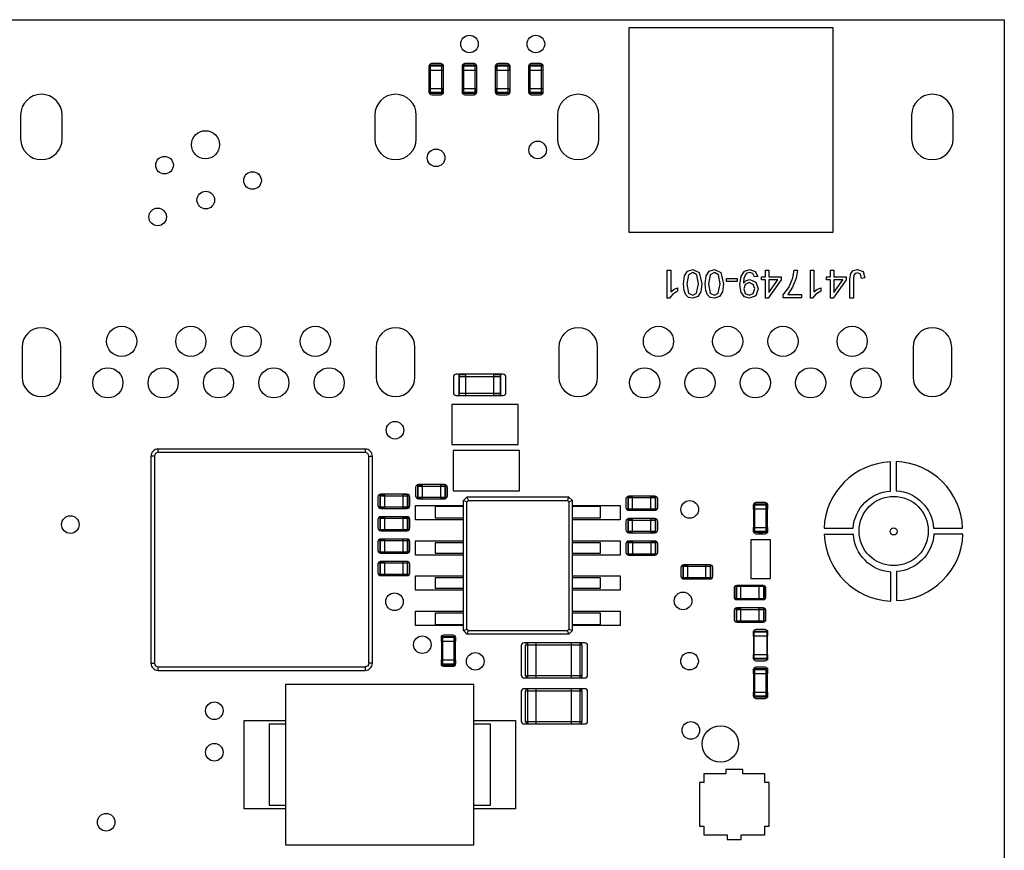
# Model space of a CAD drawing. Extents: x 11 to 146, y 7 to 201.
# Tile 15 of 27: x 86 to 122, y 31 to 61. Entities that reach past the tile are written whole.
import ezdxf

# ---------------------------------------------------------------- set-up
doc = ezdxf.new("R2010")
doc.units = 0
doc.layers.add('0_COMPONENTS', color=7, linetype='CONTINUOUS')

msp = doc.modelspace()

# ---------------------------------------------------------------- linework, layer by layer
at = {"layer": '0_COMPONENTS', "color": 8, "linetype": 'CONTINUOUS'}
for p, q in [((100.806, 59.232), (101.314, 59.232)), ((100.856, 58.394), (100.856, 59.41)), ((101.263, 58.394), (101.263, 59.41)), ((101.311, 59.384), (101.311, 59.232)), ((102.006, 59.232), (102.514, 59.232)), ((102.056, 58.394), (102.056, 59.41)), ((102.463, 58.394), (102.463, 59.41)), ((102.511, 59.384), (102.511, 59.232)), ((103.206, 59.232), (103.714, 59.232)), ((103.256, 58.394), (103.256, 59.41)), ((103.663, 58.394), (103.663, 59.41)), ((104.406, 59.232), (104.914, 59.232)), ((104.456, 58.394), (104.456, 59.41)), ((104.863, 58.394), (104.863, 59.41)), ((100.808, 58.419), (100.808, 58.571)), ((102.008, 58.419), (102.008, 58.571)), ((104.408, 58.419), (104.408, 58.571)), ((101.875, 48.158), (103.399, 48.158)), ((102.129, 47.473), (102.129, 48.235)), ((101.875, 47.549), (103.399, 47.549)), ((103.374, 47.475), (103.145, 47.475)), ((91.004, 45.407), (91.004, 45.534)), ((98.623, 45.28), (98.75, 45.28)), ((100.384, 44.197), (101.4, 44.197)), ((100.409, 44.245), (100.561, 44.245)), ((100.561, 43.74), (100.561, 44.248)), ((99.024, 43.847), (100.04, 43.847)), ((99.049, 43.895), (99.201, 43.895)), ((99.201, 43.39), (99.201, 43.898)), ((100.384, 43.79), (101.4, 43.79)), ((102.168, 43.8), (102.221, 43.673)), ((107.98, 43.777), (108.996, 43.777)), ((108.157, 43.32), (108.157, 43.828)), ((99.024, 43.44), (100.04, 43.44)), ((102.041, 38.974), (102.041, 43.673)), ((102.168, 39.027), (102.168, 43.621)), ((105.851, 43.621), (105.798, 43.673)), ((112.528, 43.514), (112.528, 43.362)), ((112.576, 42.524), (112.576, 43.54)), ((112.983, 42.524), (112.983, 43.54)), ((99.201, 42.58), (99.201, 43.088)), ((107.98, 43.37), (108.996, 43.37)), ((108.97, 43.325), (108.818, 43.325)), ((113.034, 42.701), (113.034, 43.362)), ((99.024, 43.037), (100.04, 43.037)), ((107.98, 42.967), (108.996, 42.967)), ((108.005, 43.015), (108.157, 43.015)), ((108.157, 42.51), (108.157, 43.018)), ((99.024, 42.63), (100.04, 42.63)), ((107.98, 42.56), (108.996, 42.56)), ((108.97, 42.512), (108.818, 42.512)), ((113.031, 42.549), (113.031, 42.701)), ((99.024, 42.227), (100.04, 42.227)), ((99.049, 42.273), (99.201, 42.273)), ((99.201, 41.77), (99.201, 42.278)), ((107.984, 42.157), (109, 42.157)), ((108.161, 41.7), (108.161, 42.208)), ((99.024, 41.82), (100.04, 41.82)), ((100.014, 41.775), (99.862, 41.775)), ((107.984, 41.75), (109, 41.75)), ((108.974, 41.702), (108.822, 41.702)), ((99.02, 41.417), (100.036, 41.417)), ((99.045, 41.465), (99.197, 41.465)), ((99.197, 40.96), (99.197, 41.468)), ((109.97, 41.297), (110.986, 41.297)), ((109.995, 41.343), (110.147, 41.343)), ((110.147, 40.84), (110.147, 41.348)), ((99.02, 41.01), (100.036, 41.01)), ((109.97, 40.89), (110.986, 40.89)), ((110.96, 40.845), (110.808, 40.845)), ((111.919, 40.092), (111.919, 40.595)), ((112.071, 40.09), (112.071, 40.598)), ((112.884, 40.595), (112.884, 40.092)), ((111.894, 39.737), (112.91, 39.737)), ((111.919, 39.783), (112.071, 39.783)), ((112.071, 39.28), (112.071, 39.788)), ((111.894, 39.33), (112.91, 39.33)), ((112.884, 39.285), (112.732, 39.285)), ((105.851, 38.847), (105.798, 38.974)), ((112.528, 38.924), (113.031, 38.924)), ((101.296, 37.734), (101.296, 38.75)), ((101.703, 37.734), (101.703, 38.75)), ((101.754, 37.911), (101.754, 38.572)), ((104.367, 37.264), (104.367, 38.524)), ((104.672, 37.259), (104.672, 38.529)), ((106.247, 38.524), (106.247, 37.264)), ((113.034, 38.111), (113.034, 38.772)), ((101.748, 37.759), (101.748, 37.911)), ((113.031, 37.959), (112.528, 37.959)), ((91.004, 37.534), (98.496, 37.534)), ((112.528, 37.564), (112.528, 37.412)), ((112.576, 36.574), (112.576, 37.59)), ((112.983, 36.574), (112.983, 37.59)), ((113.034, 36.751), (113.034, 37.412)), ((104.367, 35.604), (104.367, 36.864)), ((104.672, 35.599), (104.672, 36.869)), ((106.247, 36.864), (106.247, 35.604)), ((113.031, 36.599), (113.031, 36.751))]:
    msp.add_line(p, q, dxfattribs=at)
for points in [[(121.59, 61.054), (121.59, 7.054), (36.59, 7.054), (36.59, 61.054)], [(115.401, 53.37), (115.401, 60.755), (108.016, 60.755), (108.016, 53.37)], [(104.02, 45.699), (104.02, 47.149), (101.62, 47.149), (101.62, 45.699)], [(104.07, 44.029), (104.07, 45.479), (101.67, 45.479), (101.67, 44.029)], [(113.135, 40.857), (113.135, 42.254), (112.424, 42.254), (112.424, 40.857)], [(102.423, 31.228), (102.423, 37.019), (95.616, 37.019), (95.616, 31.228)], [(113.087, 31.902), (113.087, 33.477), (112.934, 33.477), (112.934, 33.794), (112.134, 33.794), (112.134, 33.948), (111.525, 33.948), (111.525, 33.794), (110.725, 33.794), (110.725, 33.477), (110.572, 33.477), (110.572, 31.902), (110.725, 31.902), (110.725, 31.584), (111.576, 31.584), (111.576, 31.419), (112.084, 31.419), (112.084, 31.584), (112.934, 31.584), (112.934, 31.902)]]:
    msp.add_lwpolyline(points, close=True, dxfattribs=at)
at = {"layer": '0_COMPONENTS', "color": 51, "linetype": 'CONTINUOUS'}
for points in [[(100.806, 58.571), (101.314, 58.571), (101.314, 58.428, -0.413592), (101.214, 58.328), (100.906, 58.328, -0.413723), (100.806, 58.428), (100.806, 59.379, -0.413456), (100.905, 59.479), (101.214, 59.479, -0.413758), (101.314, 59.379), (101.314, 58.571)], [(102.006, 58.571), (102.514, 58.571), (102.514, 58.428, -0.413592), (102.414, 58.328), (102.106, 58.328, -0.413723), (102.006, 58.428), (102.006, 59.379, -0.413456), (102.105, 59.479), (102.414, 59.479, -0.413758), (102.514, 59.379), (102.514, 58.571)], [(103.206, 58.571), (103.714, 58.571), (103.714, 58.428, -0.413592), (103.614, 58.328), (103.306, 58.328, -0.413723), (103.206, 58.428), (103.206, 59.379, -0.413456), (103.305, 59.479), (103.614, 59.479, -0.413758), (103.714, 59.379), (103.714, 58.571)], [(104.406, 58.571), (104.914, 58.571), (104.914, 58.428, -0.413592), (104.814, 58.328), (104.506, 58.328, -0.413723), (104.406, 58.428), (104.406, 59.379, -0.413456), (104.505, 59.479), (104.814, 59.479, -0.413758), (104.914, 59.379), (104.914, 58.571)], [(103.145, 47.473), (103.145, 48.235), (101.78, 48.235, 0.414129), (101.68, 48.135), (101.68, 47.573, 0.414194), (101.78, 47.473), (103.48, 47.473, 0.414234), (103.58, 47.573), (103.58, 48.135, 0.41438), (103.48, 48.235), (103.145, 48.235)], [(101.222, 43.74), (101.222, 44.248), (100.414, 44.248, 0.413758), (100.314, 44.148), (100.314, 43.84, 0.413456), (100.414, 43.74), (101.365, 43.74, 0.413723), (101.465, 43.84), (101.465, 44.148, 0.413592), (101.365, 44.248), (101.222, 44.248)], [(99.862, 43.39), (99.862, 43.898), (99.054, 43.898, 0.413758), (98.954, 43.798), (98.954, 43.49, 0.413456), (99.054, 43.39), (100.005, 43.39, 0.413723), (100.105, 43.49), (100.105, 43.798, 0.413592), (100.005, 43.898), (99.862, 43.898)], [(108.818, 43.32), (108.818, 43.828), (108.014, 43.828, 0.413723), (107.914, 43.728), (107.914, 43.42, 0.413592), (108.014, 43.32), (108.965, 43.32, 0.413758), (109.065, 43.42), (109.065, 43.728, 0.413456), (108.965, 43.828), (108.818, 43.828)], [(112.526, 43.362), (112.526, 43.509, -0.413456), (112.625, 43.609), (112.934, 43.609, -0.413758), (113.034, 43.509), (113.034, 43.362), (112.526, 43.362), (112.526, 42.701), (113.034, 42.701), (113.034, 42.558, -0.413592), (112.934, 42.458), (112.626, 42.458, -0.413723), (112.526, 42.558), (112.526, 42.701)], [(99.862, 42.58), (99.862, 43.088), (99.054, 43.088, 0.413758), (98.954, 42.988), (98.954, 42.68, 0.413456), (99.054, 42.58), (100.005, 42.58, 0.413723), (100.105, 42.68), (100.105, 42.988, 0.413592), (100.005, 43.088), (99.862, 43.088)], [(108.818, 42.51), (108.818, 43.018), (108.014, 43.018, 0.413723), (107.914, 42.918), (107.914, 42.61, 0.413592), (108.014, 42.51), (108.965, 42.51, 0.413758), (109.065, 42.61), (109.065, 42.918, 0.413456), (108.965, 43.018), (108.818, 43.018)], [(99.862, 41.77), (99.862, 42.278), (99.054, 42.278, 0.413758), (98.954, 42.178), (98.954, 41.87, 0.413456), (99.054, 41.77), (100.005, 41.77, 0.413723), (100.105, 41.87), (100.105, 42.178, 0.413592), (100.005, 42.278), (99.862, 42.278)], [(108.822, 41.7), (108.822, 42.208), (108.014, 42.208, 0.413758), (107.914, 42.108), (107.914, 41.8, 0.413456), (108.014, 41.7), (108.965, 41.7, 0.413723), (109.065, 41.8), (109.065, 42.108, 0.413592), (108.965, 42.208), (108.822, 42.208)], [(99.858, 40.96), (99.858, 41.468), (99.054, 41.468, 0.413723), (98.954, 41.368), (98.954, 41.06, 0.413592), (99.054, 40.96), (100.005, 40.96, 0.413758), (100.105, 41.06), (100.105, 41.368, 0.413456), (100.005, 41.468), (99.858, 41.468)], [(110.808, 40.84), (110.808, 41.348), (110.004, 41.348, 0.413723), (109.904, 41.248), (109.904, 40.94, 0.413592), (110.004, 40.84), (110.955, 40.84, 0.413758), (111.055, 40.94), (111.055, 41.248, 0.413456), (110.955, 41.348), (110.808, 41.348)], [(112.732, 40.09), (112.732, 40.598), (111.924, 40.598, 0.413758), (111.824, 40.498), (111.824, 40.19, 0.413456), (111.924, 40.09), (112.875, 40.09, 0.413723), (112.975, 40.19), (112.975, 40.498, 0.413592), (112.875, 40.598), (112.732, 40.598)], [(112.732, 39.28), (112.732, 39.788), (111.924, 39.788, 0.413758), (111.824, 39.688), (111.824, 39.38, 0.413456), (111.924, 39.28), (112.875, 39.28, 0.413723), (112.975, 39.38), (112.975, 39.688, 0.413592), (112.875, 39.788), (112.732, 39.788)], [(101.246, 38.572), (101.246, 38.719, -0.413456), (101.345, 38.819), (101.654, 38.819, -0.413758), (101.754, 38.719), (101.754, 38.572), (101.246, 38.572), (101.246, 37.911), (101.754, 37.911), (101.754, 37.768, -0.413592), (101.654, 37.668), (101.346, 37.668, -0.413723), (101.246, 37.768), (101.246, 37.911)], [(112.526, 38.772), (112.526, 38.919, -0.413456), (112.625, 39.019), (112.934, 39.019, -0.413758), (113.034, 38.919), (113.034, 38.772), (112.526, 38.772), (112.526, 38.111), (113.034, 38.111), (113.034, 37.968, -0.413592), (112.934, 37.868), (112.626, 37.868, -0.413723), (112.526, 37.968), (112.526, 38.111)], [(105.942, 37.259), (105.942, 38.529), (104.23, 38.529, 0.414169), (104.13, 38.429), (104.13, 37.359, 0.414001), (104.23, 37.259), (106.43, 37.259, 0.414362), (106.53, 37.359), (106.53, 38.429, 0.41407), (106.43, 38.529), (105.942, 38.529)], [(112.526, 37.412), (112.526, 37.559, -0.413456), (112.625, 37.659), (112.934, 37.659, -0.413758), (113.034, 37.559), (113.034, 37.412), (112.526, 37.412), (112.526, 36.751), (113.034, 36.751), (113.034, 36.608, -0.413592), (112.934, 36.508), (112.626, 36.508, -0.413723), (112.526, 36.608), (112.526, 36.751)], [(105.942, 35.599), (105.942, 36.869), (104.23, 36.869, 0.414169), (104.13, 36.769), (104.13, 35.699, 0.414001), (104.23, 35.599), (106.43, 35.599, 0.414362), (106.53, 35.699), (106.53, 36.769, 0.41407), (106.43, 36.869), (105.942, 36.869)]]:
    msp.add_lwpolyline(points, format="xyb", dxfattribs=at)
at = {"layer": '0_COMPONENTS', "color": 8, "linetype": 'CONTINUOUS'}
for points in [[(100.808, 59.384), (101.311, 59.384, 0.414214), (101.286, 59.41), (100.833, 59.41, 0.414214), (100.808, 59.384), (100.808, 59.232)], [(102.008, 59.384), (102.511, 59.384, 0.414214), (102.486, 59.41), (102.033, 59.41, 0.414214), (102.008, 59.384), (102.008, 59.232)], [(103.711, 59.384, 0.414214), (103.686, 59.41), (103.233, 59.41, 0.414214), (103.208, 59.384)], [(104.911, 59.384, 0.414214), (104.886, 59.41), (104.433, 59.41, 0.414214), (104.408, 59.384), (104.408, 59.232)], [(101.311, 58.419), (100.808, 58.419, 0.414214), (100.833, 58.394), (101.286, 58.394, 0.414214), (101.311, 58.419), (101.311, 58.571)], [(102.511, 58.419), (102.008, 58.419, 0.414214), (102.033, 58.394), (102.486, 58.394, 0.414214), (102.511, 58.419), (102.511, 58.571)], [(103.208, 58.419, 0.414214), (103.233, 58.394), (103.686, 58.394, 0.414214), (103.711, 58.419)], [(104.911, 58.571), (104.911, 58.419), (104.408, 58.419, 0.414214), (104.433, 58.394), (104.886, 58.394, 0.414214), (104.911, 58.419)], [(101.901, 48.232, 0.414214), (101.875, 48.207), (101.875, 47.501, 0.414214), (101.901, 47.475), (102.129, 47.475)], [(103.145, 48.232), (103.374, 48.232), (103.374, 47.475, 0.414214), (103.399, 47.501), (103.399, 48.207, 0.414214), (103.374, 48.232)], [(98.496, 45.534), (91.004, 45.534, 0.414214), (90.75, 45.28)], [(98.623, 37.788), (98.623, 45.28, 0.414214), (98.496, 45.407), (91.004, 45.407, 0.414214), (90.877, 45.28), (90.877, 37.788, 0.414214), (91.004, 37.661)], [(98.75, 37.788), (98.75, 45.28, 0.414214), (98.496, 45.534), (98.496, 45.407)], [(100.561, 43.742), (100.409, 43.742), (100.409, 44.245, 0.414214), (100.384, 44.22), (100.384, 43.768, 0.414214), (100.409, 43.742)], [(101.374, 43.742, 0.414214), (101.4, 43.768), (101.4, 44.22, 0.414214), (101.374, 44.245), (101.222, 44.245)], [(99.201, 43.392), (99.049, 43.392), (99.049, 43.895, 0.414214), (99.024, 43.87), (99.024, 43.418, 0.414214), (99.049, 43.392)], [(100.014, 43.392, 0.414214), (100.04, 43.418), (100.04, 43.87, 0.414214), (100.014, 43.895), (99.862, 43.895)], [(108.005, 43.823, 0.414214), (107.98, 43.797), (107.98, 43.35, 0.414214), (108.005, 43.325), (108.157, 43.325)], [(108.818, 43.823), (108.97, 43.823), (108.97, 43.325, 0.414214), (108.996, 43.35), (108.996, 43.797, 0.414214), (108.97, 43.823)], [(113.031, 43.362), (113.031, 43.514, 0.414214), (113.006, 43.54), (112.553, 43.54, 0.414214), (112.528, 43.514), (113.031, 43.514)], [(99.049, 43.083, 0.414214), (99.024, 43.057), (99.024, 42.61, 0.414214), (99.049, 42.585)], [(100.014, 42.585, 0.414214), (100.04, 42.61), (100.04, 43.057, 0.414214), (100.014, 43.083)], [(108.005, 42.512), (108.005, 43.015, 0.414214), (107.98, 42.99), (107.98, 42.538, 0.414214), (108.005, 42.512), (108.157, 42.512)], [(108.97, 43.015), (108.97, 42.512, 0.414214), (108.996, 42.538), (108.996, 42.99, 0.414214), (108.97, 43.015), (108.818, 43.015)], [(112.528, 42.701), (112.528, 42.549, 0.414214), (112.553, 42.524), (113.006, 42.524, 0.414214), (113.031, 42.549), (112.528, 42.549)], [(99.049, 41.775), (99.049, 42.273, 0.414214), (99.024, 42.247), (99.024, 41.8, 0.414214), (99.049, 41.775), (99.201, 41.775)], [(100.014, 42.273), (100.014, 41.775, 0.414214), (100.04, 41.8), (100.04, 42.247, 0.414214), (100.014, 42.273), (99.862, 42.273)], [(108.009, 42.205, 0.414214), (107.984, 42.18), (107.984, 41.728, 0.414214), (108.009, 41.702), (108.161, 41.702)], [(108.822, 42.205), (108.974, 42.205), (108.974, 41.702, 0.414214), (109, 41.728), (109, 42.18, 0.414214), (108.974, 42.205)], [(99.197, 40.962), (99.045, 40.962), (99.045, 41.465, 0.414214), (99.02, 41.44), (99.02, 40.988, 0.414214), (99.045, 40.962)], [(100.01, 40.962, 0.414214), (100.036, 40.988), (100.036, 41.44, 0.414214), (100.01, 41.465), (99.858, 41.465)], [(109.995, 40.845), (109.995, 41.343, 0.414214), (109.97, 41.317), (109.97, 40.87, 0.414214), (109.995, 40.845), (110.147, 40.845)], [(110.96, 41.343), (110.96, 40.845, 0.414214), (110.986, 40.87), (110.986, 41.317, 0.414214), (110.96, 41.343), (110.808, 41.343)], [(112.071, 40.595), (111.919, 40.595, 0.414214), (111.894, 40.57), (111.919, 40.572), (112.884, 40.572), (112.909, 40.57), (112.91, 40.57, 0.414214), (112.884, 40.595), (112.732, 40.595)], [(112.732, 40.092), (112.884, 40.092, 0.414214), (112.91, 40.118), (112.884, 40.115), (111.919, 40.115), (111.894, 40.117), (111.894, 40.118, 0.414214), (111.919, 40.092), (112.071, 40.092)], [(111.919, 39.285), (111.919, 39.783, 0.414214), (111.894, 39.757), (111.894, 39.31, 0.414214), (111.919, 39.285), (112.071, 39.285)], [(112.884, 39.783), (112.884, 39.285, 0.414214), (112.91, 39.31), (112.91, 39.757, 0.414214), (112.884, 39.783), (112.732, 39.783)], [(112.528, 38.772), (112.528, 38.924, -0.414214), (112.553, 38.95), (113.006, 38.95), (113.008, 38.924), (113.008, 37.959), (113.006, 37.934), (113.006, 37.934), (113.007, 37.934)], [(113.031, 38.111), (113.031, 37.959, -0.414214), (113.006, 37.934), (112.553, 37.934), (112.551, 37.959), (112.551, 38.924), (112.553, 38.949), (112.553, 38.95), (112.552, 38.95)], [(113.031, 38.772), (113.031, 38.924, 0.414214), (113.006, 38.95)], [(101.748, 38.572), (101.748, 38.724, 0.414214), (101.723, 38.75), (101.276, 38.75, 0.414214), (101.251, 38.724)], [(104.672, 38.524), (104.367, 38.524, 0.414214), (104.291, 38.447), (104.367, 38.452), (106.247, 38.452), (106.318, 38.449), (106.323, 38.447, 0.414214), (106.247, 38.524), (105.942, 38.524)], [(112.528, 38.111), (112.528, 37.959, 0.414214), (112.553, 37.934)], [(90.75, 37.788, 0.414214), (91.004, 37.534), (91.004, 37.661), (98.496, 37.661), (98.496, 37.534, 0.414214), (98.75, 37.788), (98.623, 37.788, -0.414214), (98.496, 37.661)], [(101.251, 37.759, 0.414214), (101.276, 37.734), (101.723, 37.734, 0.414214), (101.748, 37.759), (101.251, 37.759), (101.251, 37.911)], [(113.031, 37.412), (113.031, 37.564, 0.414214), (113.006, 37.59), (112.553, 37.59, 0.414214), (112.528, 37.564), (113.031, 37.564)], [(105.942, 37.264), (106.247, 37.264, 0.414214), (106.323, 37.34), (106.247, 37.335), (104.367, 37.335), (104.296, 37.338), (104.291, 37.34, 0.414214), (104.367, 37.264), (104.672, 37.264)], [(104.672, 36.864), (104.367, 36.864, 0.414214), (104.291, 36.787), (104.367, 36.792), (106.247, 36.792), (106.318, 36.789), (106.323, 36.787, 0.414214), (106.247, 36.864), (105.942, 36.864)], [(112.528, 36.751), (112.528, 36.599, 0.414214), (112.553, 36.574), (113.006, 36.574, 0.414214), (113.031, 36.599), (112.528, 36.599)], [(105.942, 35.604), (106.247, 35.604, 0.414214), (106.323, 35.68), (106.247, 35.675), (104.367, 35.675), (104.296, 35.678), (104.291, 35.68, 0.414214), (104.367, 35.604), (104.672, 35.604)]]:
    msp.add_lwpolyline(points, format="xyb", dxfattribs=at)
for points in [[(103.208, 59.232), (103.208, 59.384), (103.711, 59.384), (103.711, 59.232)], [(104.408, 59.384), (104.911, 59.384), (104.911, 59.232)], [(103.711, 58.571), (103.711, 58.419), (103.208, 58.419), (103.208, 58.571)], [(101.901, 47.475), (101.901, 48.232), (102.129, 48.232)], [(90.877, 45.28), (90.75, 45.28), (90.75, 37.788), (90.877, 37.788)], [(101.374, 44.245), (101.374, 43.742), (101.222, 43.742)], [(100.014, 43.895), (100.014, 43.392), (99.862, 43.392)], [(105.978, 43.673), (105.851, 43.8), (102.168, 43.8), (102.041, 43.673), (102.168, 43.621), (102.221, 43.673), (105.798, 43.673), (105.851, 43.8)], [(108.005, 43.325), (108.005, 43.823), (108.157, 43.823)], [(102.041, 43.457), (101.025, 43.457), (101.025, 43.042), (102.041, 43.042)], [(105.978, 38.974), (105.978, 43.673), (105.851, 43.621), (105.851, 39.027)], [(105.978, 43.042), (106.994, 43.042), (106.994, 43.457), (105.978, 43.457)], [(99.201, 42.585), (99.049, 42.585), (99.049, 43.083), (99.201, 43.083)], [(99.862, 43.083), (100.014, 43.083), (100.014, 42.585), (99.862, 42.585)], [(102.041, 42.145), (101.025, 42.145), (101.025, 41.772), (102.041, 41.772)], [(105.978, 41.772), (106.994, 41.772), (106.994, 42.145), (105.978, 42.145)], [(108.009, 41.702), (108.009, 42.205), (108.161, 42.205)], [(100.01, 41.465), (100.01, 40.962), (99.858, 40.962)], [(102.041, 40.875), (101.025, 40.875), (101.025, 40.502), (102.041, 40.502)], [(105.978, 40.502), (106.994, 40.502), (106.994, 40.875), (105.978, 40.875)], [(111.894, 40.116), (111.894, 40.118), (111.894, 40.57)], [(112.909, 40.571), (112.91, 40.57), (112.91, 40.118)], [(102.041, 39.605), (101.025, 39.605), (101.025, 39.19), (102.041, 39.19)], [(105.978, 39.19), (106.994, 39.19), (106.994, 39.605), (105.978, 39.605)], [(102.168, 38.847), (102.221, 38.974), (105.798, 38.974), (105.851, 39.027), (105.978, 38.974), (105.851, 38.847), (102.168, 38.847), (102.041, 38.974), (102.168, 39.027), (102.221, 38.974)], [(101.748, 38.724), (101.251, 38.724), (101.251, 38.572)], [(104.291, 37.339), (104.291, 37.34), (104.291, 38.447)], [(106.323, 38.448), (106.323, 38.447), (106.323, 37.34)], [(104.291, 35.679), (104.291, 35.68), (104.291, 36.787)], [(106.323, 36.788), (106.323, 36.787), (106.323, 35.68)], [(95.616, 35.584), (95.019, 35.584), (95.019, 32.663), (95.616, 32.663)], [(102.423, 32.663), (103.02, 32.663), (103.02, 35.584), (102.423, 35.584)]]:
    msp.add_lwpolyline(points, dxfattribs=at)
at = {"layer": '0_COMPONENTS', "color": 51, "linetype": 'CONTINUOUS'}
for points in [[(86.04, 56.744, 1), (87.539, 56.744), (87.539, 57.608, 1), (86.04, 57.608)], [(98.84, 56.744, 1), (100.339, 56.744), (100.339, 57.608, 1), (98.84, 57.608)], [(105.44, 56.744, 1), (106.939, 56.744), (106.939, 57.608, 1), (105.44, 57.608)], [(118.24, 56.744, 1), (119.739, 56.744), (119.739, 57.608, 1), (118.24, 57.608)], [(86.091, 48.13, 1), (87.488, 48.13), (87.488, 49.222, 1), (86.091, 49.222)], [(98.891, 48.13, 1), (100.288, 48.13), (100.288, 49.222, 1), (98.891, 49.222)], [(105.491, 48.13, 1), (106.888, 48.13), (106.888, 49.222, 1), (105.491, 49.222)], [(118.291, 48.13, 1), (119.688, 48.13), (119.688, 49.222, 1), (118.291, 49.222)], [(116.125, 42.67, -0.375973), (117.48, 44.017), (117.48, 45.068, 0.391807), (115.074, 42.67)], [(117.686, 44.028, -0.375973), (119.033, 42.674), (120.084, 42.674, 0.391807), (117.686, 45.079)], [(117.484, 41.089, -0.375973), (116.136, 42.444), (115.085, 42.444, 0.391807), (117.484, 40.038)], [(119.044, 42.453, -0.375973), (117.689, 41.106), (117.689, 40.055, 0.391807), (120.095, 42.453)]]:
    msp.add_lwpolyline(points, format="xyb", close=True, dxfattribs=at)
for points in [[(109.783, 51.359), (109.783, 51.243), (109.6, 51.12), (109.489, 50.985), (109.41, 50.985), (109.41, 52.001), (109.532, 52.001), (109.532, 51.212), (109.649, 51.298)], [(110.561, 51.916), (110.659, 51.506), (110.622, 51.212), (110.512, 51.047), (110.328, 50.985), (110.181, 51.016), (110.083, 51.114), (110.022, 51.267), (109.997, 51.506), (110.034, 51.793), (110.144, 51.965), (110.328, 52.02)], [(111.344, 51.916), (111.442, 51.506), (111.405, 51.212), (111.295, 51.047), (111.111, 50.985), (110.965, 51.016), (110.867, 51.114), (110.805, 51.267), (110.781, 51.506), (110.818, 51.793), (110.928, 51.965), (111.111, 52.02)], [(112.611, 51.567), (112.697, 51.328), (112.605, 51.077), (112.378, 50.985), (112.201, 51.041), (112.078, 51.194), (112.036, 51.475), (112.078, 51.787), (112.201, 51.959), (112.397, 52.02), (112.586, 51.953), (112.678, 51.769), (112.556, 51.757), (112.501, 51.879), (112.391, 51.916), (112.287, 51.891), (112.219, 51.818), (112.176, 51.702), (112.158, 51.549), (112.158, 51.524), (112.262, 51.622), (112.397, 51.659)], [(113.523, 51.763), (113.523, 51.646), (113.052, 50.992), (112.954, 50.992), (112.954, 51.646), (112.819, 51.646), (112.819, 51.763), (112.954, 51.763), (112.954, 52.001), (113.076, 52.001), (113.076, 51.763)], [(114.257, 51.126), (114.257, 51.004), (113.602, 51.004), (113.602, 51.102), (113.798, 51.377), (113.945, 51.726), (113.994, 52.001), (114.117, 52.001), (114.068, 51.714), (113.939, 51.389), (113.762, 51.126)], [(114.955, 51.359), (114.955, 51.243), (114.771, 51.12), (114.661, 50.985), (114.582, 50.985), (114.582, 52.001), (114.704, 52.001), (114.704, 51.212), (114.82, 51.298)], [(115.873, 51.763), (115.873, 51.646), (115.402, 50.992), (115.304, 50.992), (115.304, 51.646), (115.169, 51.646), (115.169, 51.763), (115.304, 51.763), (115.304, 52.001), (115.426, 52.001), (115.426, 51.763)], [(116.485, 51.946), (116.553, 51.72), (116.43, 51.702), (116.387, 51.861), (116.289, 51.904), (116.204, 51.879), (116.155, 51.818), (116.142, 51.689), (116.142, 50.992), (116.008, 50.992), (116.008, 51.683), (116.038, 51.879), (116.13, 51.983), (116.283, 52.02)], [(110.536, 51.506), (110.475, 51.836), (110.328, 51.916), (110.181, 51.836), (110.12, 51.506), (110.181, 51.169), (110.328, 51.09), (110.469, 51.163)], [(110.903, 51.506), (110.965, 51.169), (111.111, 51.09), (111.252, 51.163), (111.32, 51.506), (111.258, 51.836), (111.111, 51.916), (110.965, 51.836)], [(111.932, 51.702), (111.932, 51.585), (111.546, 51.585), (111.546, 51.702)], [(113.076, 51.646), (113.076, 51.194), (113.4, 51.646)], [(115.426, 51.646), (115.426, 51.194), (115.751, 51.646)], [(112.17, 51.322), (112.225, 51.151), (112.366, 51.09), (112.513, 51.157), (112.574, 51.334), (112.519, 51.487), (112.372, 51.549), (112.225, 51.487)]]:
    msp.add_lwpolyline(points, close=True, dxfattribs=at)
for points in [[(102.041, 42.969), (100.31, 42.969), (100.31, 43.489), (102.041, 43.489)], [(105.978, 43.489), (107.71, 43.489), (107.71, 42.969), (105.978, 42.969)], [(102.041, 41.699), (100.31, 41.699), (100.31, 42.219), (102.041, 42.219)], [(105.978, 42.219), (107.71, 42.219), (107.71, 41.699), (105.978, 41.699)], [(102.041, 40.429), (100.31, 40.429), (100.31, 40.949), (102.041, 40.949)], [(105.978, 40.949), (107.71, 40.949), (107.71, 40.429), (105.978, 40.429)], [(102.041, 39.159), (100.31, 39.159), (100.31, 39.679), (102.041, 39.679)], [(105.978, 39.679), (107.71, 39.679), (107.71, 39.159), (105.978, 39.159)], [(95.616, 32.524), (94.12, 32.524), (94.12, 35.724), (95.616, 35.724)], [(102.423, 35.724), (103.92, 35.724), (103.92, 32.524), (102.423, 32.524)]]:
    msp.add_lwpolyline(points, dxfattribs=at)
for centre, radius in [((102.26, 60.174), 0.318), ((104.66, 60.174), 0.318), ((104.725, 56.346), 0.318), ((101.054, 56.06), 0.318), ((91.24, 55.794), 0.318), ((94.42, 55.241), 0.318), ((92.73, 54.534), 0.318), ((90.99, 53.924), 0.318), ((89.69, 49.426), 0.546), ((92.19, 49.426), 0.546), ((94.19, 49.426), 0.546), ((96.69, 49.426), 0.546), ((109.09, 49.426), 0.546), ((111.59, 49.426), 0.546), ((113.59, 49.426), 0.546), ((116.09, 49.426), 0.546), ((89.19, 47.926), 0.546), ((91.19, 47.926), 0.546), ((93.19, 47.926), 0.546), ((95.19, 47.926), 0.546), ((97.19, 47.926), 0.546), ((108.59, 47.926), 0.546), ((110.59, 47.926), 0.546), ((112.59, 47.926), 0.546), ((114.59, 47.926), 0.546), ((116.59, 47.926), 0.546), ((99.57, 46.214), 0.318), ((110.221, 43.351), 0.318), ((87.834, 42.804), 0.318), ((117.59, 42.554), 0.127), ((99.551, 40.014), 0.318), ((109.98, 40.044), 0.318), ((100.556, 38.461), 0.318), ((102.47, 37.861), 0.318), ((110.214, 37.867), 0.318), ((93.04, 36.074), 0.318), ((110.26, 35.364), 0.318), ((111.33, 34.874), 0.658), ((93.04, 34.574), 0.318), ((89.13, 32.044), 0.318)]:
    msp.add_circle(centre, radius, dxfattribs=at)
at = {"layer": '0_COMPONENTS', "color": 8, "linetype": 'CONTINUOUS'}
for centre, radius in [((92.72, 56.534), 0.508), ((117.591, 42.571), 1.25)]:
    msp.add_circle(centre, radius, dxfattribs=at)
msp.add_arc((112.78, 42.664), 0.165, 238.0111, 301.9889, dxfattribs=at)

doc.saveas('drawing.dxf')
